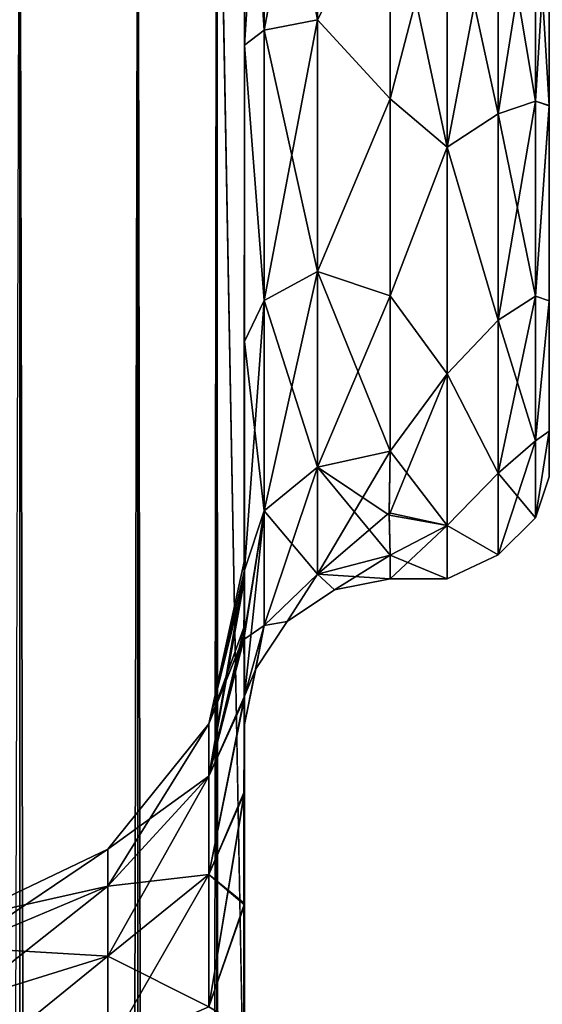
# Model space of a CAD drawing. Extents: x -23 to 470, y -1800 to 0.
# Tile 169 of 198: x 304 to 322, y -67 to -33. Entities that reach past the tile are written whole.
import ezdxf

# ---------------------------------------------------------------- set-up
doc = ezdxf.new("R2010")
doc.units = 0
doc.header["$LTSCALE"] = 66.825
for name, color, linetype in [('321', 7, 'CONTINUOUS'), ('325', 7, 'CONTINUOUS'), ('339', 7, 'CONTINUOUS'), ('343', 7, 'CONTINUOUS'), ('345', 7, 'CONTINUOUS'), ('347', 7, 'CONTINUOUS'), ('355', 7, 'CONTINUOUS'), ('356', 7, 'CONTINUOUS'), ('357', 7, 'CONTINUOUS'), ('358', 7, 'CONTINUOUS'), ('359', 7, 'CONTINUOUS'), ('363', 7, 'CONTINUOUS')]:
    doc.layers.add(name, color=color, linetype=linetype)

msp = doc.modelspace()

# ---------------------------------------------------------------- linework, layer by layer
at = {"layer": '321', "linetype": 'CONTINUOUS'}
for points in [[(311.55, -56.093, 33.614), (311.55, -53.608, 29.849), (311.55, -12.5, 33.5), (311.55, -56.093, 33.614)], [(311.55, -12.5, 33.5), (311.55, -53.608, 29.849), (311.55, -22.699, 28.507), (311.55, -12.5, 33.5)], [(311.55, -13.067, 36.36), (311.55, -56.093, 33.614), (311.55, -12.5, 33.5), (311.55, -13.067, 36.36)], [(311.55, -13.067, -36.36), (311.55, -12.5, -33.5), (311.55, -56.092, -33.612), (311.55, -13.067, -36.36)], [(311.55, -56.092, -33.612), (311.55, -12.5, -33.5), (311.55, -53.607, -29.847), (311.55, -56.092, -33.612)], [(311.55, -53.607, -29.847), (311.55, -12.5, -33.5), (311.55, -22.699, -28.507), (311.55, -53.607, -29.847)], [(311.55, -59.341, 36.739), (311.55, -56.093, 33.614), (311.55, -13.067, 36.36), (311.55, -59.341, 36.739)], [(311.55, -13.5, 37.234), (311.55, -59.341, 36.739), (311.55, -13.067, 36.36), (311.55, -13.5, 37.234)], [(311.55, -13.5, -37.234), (311.55, -13.067, -36.36), (311.55, -59.339, -36.738), (311.55, -13.5, -37.234)], [(311.55, -59.339, -36.738), (311.55, -13.067, -36.36), (311.55, -56.092, -33.612), (311.55, -59.339, -36.738)], [(311.55, -14.695, 38.801), (311.55, -59.341, 36.739), (311.55, -13.5, 37.234), (311.55, -14.695, 38.801)], [(311.55, -14.695, -38.801), (311.55, -13.5, -37.234), (311.55, -63.187, -39.073), (311.55, -14.695, -38.801)], [(311.55, -63.187, -39.073), (311.55, -13.5, -37.234), (311.55, -59.339, -36.738), (311.55, -63.187, -39.073)], [(311.55, -63.189, 39.074), (311.55, -59.341, 36.739), (311.55, -14.695, 38.801), (311.55, -63.189, 39.074)], [(311.55, -16.266, 40), (311.55, -63.189, 39.074), (311.55, -14.695, 38.801), (311.55, -16.266, 40)], [(311.55, -16.266, -40), (311.55, -14.695, -38.801), (311.55, -63.187, -39.073), (311.55, -16.266, -40)], [(311.55, -17.135, 40.431), (311.55, -63.189, 39.074), (311.55, -16.266, 40), (311.55, -17.135, 40.431)], [(311.55, -17.135, -40.431), (311.55, -16.266, -40), (311.55, -67.418, -40.517), (311.55, -17.135, -40.431)], [(311.55, -67.418, -40.517), (311.55, -16.266, -40), (311.55, -63.187, -39.073), (311.55, -67.418, -40.517)], [(311.55, -67.42, 40.518), (311.55, -63.189, 39.074), (311.55, -17.135, 40.431), (311.55, -67.42, 40.518)], [(311.55, -20, 41), (311.55, -67.42, 40.518), (311.55, -17.135, 40.431), (311.55, -20, 41)], [(311.55, -20, -41), (311.55, -17.135, -40.431), (311.55, -71.85, -41), (311.55, -20, -41)], [(311.55, -71.85, -41), (311.55, -17.135, -40.431), (311.55, -67.418, -40.517), (311.55, -71.85, -41)], [(311.55, -71.85, 41), (311.55, -67.42, 40.518), (311.55, -20, 41), (311.55, -71.85, 41)], [(311.55, -22.699, 28.507), (311.55, -53.608, 29.849), (311.55, -33.691, 28.436), (311.55, -22.699, 28.507)], [(311.55, -33.691, -28.436), (311.55, -53.607, -29.847), (311.55, -22.699, -28.507), (311.55, -33.691, -28.436)], [(311.55, -53.608, 29.849), (311.55, -52.011, 25.648), (311.55, -33.691, 28.436), (311.55, -53.608, 29.849)], [(311.55, -33.691, 28.436), (311.55, -52.011, 25.648), (311.55, -43.854, 24.276), (311.55, -33.691, 28.436)], [(311.55, -52.01, -25.647), (311.55, -53.607, -29.847), (311.55, -33.691, -28.436), (311.55, -52.01, -25.647)], [(311.55, -43.854, -24.276), (311.55, -52.01, -25.647), (311.55, -33.691, -28.436), (311.55, -43.854, -24.276)], [(311.55, -51.363, 21.214), (311.55, -51.704, 16.707), (311.55, -43.854, 24.276), (311.55, -51.363, 21.214)], [(311.55, -52.011, 25.648), (311.55, -51.363, 21.214), (311.55, -43.854, 24.276), (311.55, -52.011, 25.648)], [(311.55, -51.363, -21.214), (311.55, -52.01, -25.647), (311.55, -43.854, -24.276), (311.55, -51.363, -21.214)], [(311.55, -51.704, -16.707), (311.55, -51.363, -21.214), (311.55, -43.854, -24.276), (311.55, -51.704, -16.707)], [(311.55, -57.001, 0), (311.55, -56.02, 7.474), (311.55, -59.282, 4.306), (311.55, -57.001, 0)], [(311.55, -56.02, -7.474), (311.55, -57.001, 0), (311.55, -59.282, -4.305), (311.55, -56.02, -7.474)], [(311.55, -59.282, -4.305), (311.55, -57.001, 0), (311.55, -63.138, -1.95), (311.55, -59.282, -4.305)], [(311.55, -63.138, -1.95), (311.55, -57.001, 0), (311.55, -67.393, -0.489), (311.55, -63.138, -1.95)], [(311.55, -67.393, -0.489), (311.55, -57.001, 0), (311.55, -71.85), (311.55, -67.393, -0.489)], [(311.55, -71.85), (311.55, -57.001, 0), (311.55, -67.391, 0.489), (311.55, -71.85)], [(311.55, -67.391, 0.489), (311.55, -57.001, 0), (311.55, -63.137, 1.951), (311.55, -67.391, 0.489)], [(311.55, -63.137, 1.951), (311.55, -57.001, 0), (311.55, -59.282, 4.306), (311.55, -63.137, 1.951)]]:
    msp.add_3dface(points, dxfattribs=at)
at = {"layer": '325', "linetype": 'CONTINUOUS'}
for points in [[(316.55, -28, -24), (318.5, -28, -24), (318.5, -37.184, -22.173), (316.55, -28, -24)], [(318.5, -28, 24), (316.55, -28, 24), (316.55, -35.526, 22.79), (318.5, -28, 24)], [(318.5, -37.184, 22.173), (318.5, -28, 24), (316.55, -35.526, 22.79), (318.5, -37.184, 22.173)], [(316.55, -28, -24), (318.5, -37.184, -22.173), (316.55, -35.526, -22.79), (316.55, -28, -24)], [(316.55, -42.292, 19.28), (318.5, -37.184, 22.173), (316.55, -35.526, 22.79), (316.55, -42.292, 19.28)], [(316.55, -35.526, -22.79), (318.5, -37.184, -22.173), (316.55, -42.292, -19.28), (316.55, -35.526, -22.79)], [(318.5, -44.971, 16.971), (318.5, -37.184, 22.173), (316.55, -42.292, 19.28), (318.5, -44.971, 16.971)], [(318.5, -37.184, -22.173), (318.5, -44.971, -16.971), (316.55, -42.292, -19.28), (318.5, -37.184, -22.173)], [(316.55, -47.617, 13.826), (318.5, -44.971, 16.971), (316.55, -42.292, 19.28), (316.55, -47.617, 13.826)], [(316.55, -42.292, -19.28), (318.5, -44.971, -16.971), (316.55, -47.617, -13.826), (316.55, -42.292, -19.28)], [(318.5, -50.173, 9.184), (318.5, -44.971, 16.971), (316.516, -49.816, 10.003), (318.5, -50.173, 9.184)], [(316.516, -49.816, 10.003), (318.5, -44.971, 16.971), (316.55, -47.617, 13.826), (316.516, -49.816, 10.003)], [(318.5, -44.971, -16.971), (318.5, -50.173, -9.184), (316.55, -47.617, -13.826), (318.5, -44.971, -16.971)], [(316.55, -47.617, -13.826), (318.5, -50.173, -9.184), (316.516, -49.736, -10.175), (316.55, -47.617, -13.826)], [(316.516, -49.736, -10.175), (318.5, -50.173, -9.184), (316.55, -51.189, -6.186), (316.516, -49.736, -10.175)], [(316.55, -51.189, 6.186), (318.5, -50.173, 9.184), (316.516, -49.816, 10.003), (316.55, -51.189, 6.186)], [(318.5, -52, 0), (318.5, -50.173, 9.184), (316.55, -52, 0), (318.5, -52, 0)], [(316.55, -52, 0), (318.5, -50.173, 9.184), (316.55, -51.189, 6.186), (316.55, -52, 0)], [(318.5, -50.173, -9.184), (318.5, -52, 0), (316.55, -51.189, -6.186), (318.5, -50.173, -9.184)], [(316.55, -51.189, -6.186), (318.5, -52, 0), (316.55, -52, 0), (316.55, -51.189, -6.186)]]:
    msp.add_3dface(points, dxfattribs=at)
at = {"layer": '339', "linetype": 'CONTINUOUS'}
for points in [[(303.834, -1780, -52.548), (299.05, -1780, -53.5), (303.834, -20, -52.548), (303.834, -1780, -52.548)], [(307.889, -1780, -49.839), (303.834, -1780, -52.548), (307.889, -20, -49.839), (307.889, -1780, -49.839)], [(307.889, -20, -49.839), (303.834, -1780, -52.548), (303.834, -20, -52.548), (307.889, -20, -49.839)], [(310.598, -1780, -45.784), (307.889, -1780, -49.839), (310.598, -20, -45.784), (310.598, -1780, -45.784)], [(310.598, -20, -45.784), (307.889, -1780, -49.839), (307.889, -20, -49.839), (310.598, -20, -45.784)], [(311.55, -20, -41), (311.55, -71.85, -41), (310.598, -1780, -45.784), (311.55, -20, -41)], [(311.55, -20, -41), (310.598, -1780, -45.784), (310.598, -20, -45.784), (311.55, -20, -41)]]:
    msp.add_3dface(points, dxfattribs=at)
at = {"layer": '343', "linetype": 'CONTINUOUS'}
for points in [[(299.05, -20, 53.5), (303.834, -1780, 52.548), (303.834, -20, 52.548), (299.05, -20, 53.5)], [(303.834, -1780, 52.548), (307.889, -1780, 49.839), (303.834, -20, 52.548), (303.834, -1780, 52.548)], [(303.834, -20, 52.548), (307.889, -1780, 49.839), (307.889, -20, 49.839), (303.834, -20, 52.548)], [(307.889, -1780, 49.839), (310.598, -1780, 45.784), (307.889, -20, 49.839), (307.889, -1780, 49.839)], [(307.889, -20, 49.839), (310.598, -1780, 45.784), (310.598, -20, 45.784), (307.889, -20, 49.839)], [(311.55, -1780, 41), (311.55, -1728.15, 41), (310.598, -20, 45.784), (311.55, -1780, 41)], [(310.598, -1780, 45.784), (311.55, -1780, 41), (310.598, -20, 45.784), (310.598, -1780, 45.784)], [(311.55, -1728.15, 41), (311.55, -71.85, 41), (310.598, -20, 45.784), (311.55, -1728.15, 41)], [(311.55, -71.85, 41), (311.55, -20, 41), (310.598, -20, 45.784), (311.55, -71.85, 41)]]:
    msp.add_3dface(points, dxfattribs=at)
at = {"layer": '345', "linetype": 'CONTINUOUS'}
for points in [[(311.55, -52.01, -25.647), (311.55, -51.363, -21.214), (310.324, -56.978, -23.122), (311.55, -52.01, -25.647)], [(311.55, -51.363, -21.214), (311.55, -51.704, -16.707), (310.324, -56.978, -17.878), (311.55, -51.363, -21.214)], [(310.324, -56.978, -23.122), (311.55, -51.363, -21.214), (310.324, -56.978, -17.878), (310.324, -56.978, -23.122)], [(311.55, -51.704, -16.707), (311.526, -53.981, -12.162), (310.324, -56.978, -17.878), (311.55, -51.704, -16.707)], [(311.55, -53.607, -29.847), (311.55, -52.01, -25.647), (310.324, -58.772, -28.051), (311.55, -53.607, -29.847)], [(310.324, -58.772, -28.051), (311.55, -52.01, -25.647), (310.324, -56.978, -23.122), (310.324, -58.772, -28.051)], [(311.55, -56.092, -33.612), (311.55, -53.607, -29.847), (310.324, -58.772, -28.051), (311.55, -56.092, -33.612)], [(311.526, -53.981, -12.162), (311.55, -56.02, -7.474), (310.324, -58.772, -12.949), (311.526, -53.981, -12.162)], [(310.324, -56.978, -17.878), (311.526, -53.981, -12.162), (310.324, -58.772, -12.949), (310.324, -56.978, -17.878)], [(311.55, -56.02, -7.474), (311.55, -59.282, -4.305), (310.324, -62.143, -8.931), (311.55, -56.02, -7.474)], [(310.324, -58.772, -12.949), (311.55, -56.02, -7.474), (310.324, -62.143, -8.931), (310.324, -58.772, -12.949)], [(311.55, -59.339, -36.738), (311.55, -56.092, -33.612), (310.324, -62.143, -32.069), (311.55, -59.339, -36.738)], [(310.324, -62.143, -32.069), (311.55, -56.092, -33.612), (310.324, -58.772, -28.051), (310.324, -62.143, -32.069)], [(310.324, -58.772, -28.051), (310.324, -56.978, -23.122), (306.861, -62.548, -25.871), (310.324, -58.772, -28.051)], [(310.324, -56.978, -23.122), (310.324, -56.978, -17.878), (306.861, -61.272, -22.365), (310.324, -56.978, -23.122)], [(306.861, -62.548, -25.871), (310.324, -56.978, -23.122), (306.861, -61.272, -22.365), (306.861, -62.548, -25.871)], [(310.324, -56.978, -17.878), (310.324, -58.772, -12.949), (306.861, -61.272, -18.635), (310.324, -56.978, -17.878)], [(306.861, -61.272, -22.365), (310.324, -56.978, -17.878), (306.861, -61.272, -18.635), (306.861, -61.272, -22.365)], [(310.324, -62.143, -32.069), (310.324, -58.772, -28.051), (306.861, -64.946, -28.728), (310.324, -62.143, -32.069)], [(306.861, -64.946, -28.728), (310.324, -58.772, -28.051), (306.861, -62.548, -25.871), (306.861, -64.946, -28.728)], [(310.324, -58.772, -12.949), (310.324, -62.143, -8.931), (306.861, -62.548, -15.129), (310.324, -58.772, -12.949)], [(306.861, -61.272, -18.635), (310.324, -58.772, -12.949), (306.861, -62.548, -15.129), (306.861, -61.272, -18.635)], [(311.55, -59.282, -4.305), (311.55, -63.138, -1.95), (310.324, -62.143, -8.931), (311.55, -59.282, -4.305)], [(311.55, -63.187, -39.073), (311.55, -59.339, -36.738), (310.324, -66.685, -34.691), (311.55, -63.187, -39.073)], [(310.324, -66.685, -34.691), (311.55, -59.339, -36.738), (310.324, -62.143, -32.069), (310.324, -66.685, -34.691)], [(301.848, -63.659, -19.056), (301.848, -63.659, -21.944), (306.861, -61.272, -18.635), (301.848, -63.659, -19.056)], [(301.848, -63.659, -19.056), (306.861, -61.272, -18.635), (306.861, -62.548, -15.129), (301.848, -63.659, -19.056)], [(301.848, -63.659, -21.944), (301.848, -64.647, -24.659), (306.861, -61.272, -22.365), (301.848, -63.659, -21.944)], [(301.848, -63.659, -21.944), (306.861, -61.272, -22.365), (306.861, -61.272, -18.635), (301.848, -63.659, -21.944)], [(301.848, -64.647, -24.659), (306.861, -62.548, -25.871), (306.861, -61.272, -22.365), (301.848, -64.647, -24.659)], [(310.324, -66.685, -34.691), (310.324, -62.143, -32.069), (306.861, -68.176, -30.593), (310.324, -66.685, -34.691)], [(306.861, -68.176, -30.593), (310.324, -62.143, -32.069), (306.861, -64.946, -28.728), (306.861, -68.176, -30.593)], [(310.324, -62.143, -8.931), (310.324, -66.685, -6.309), (306.861, -64.946, -12.272), (310.324, -62.143, -8.931)], [(306.861, -62.548, -15.129), (310.324, -62.143, -8.931), (306.861, -64.946, -12.272), (306.861, -62.548, -15.129)], [(310.324, -62.143, -8.931), (311.55, -63.138, -1.95), (310.324, -66.685, -6.309), (310.324, -62.143, -8.931)], [(301.848, -64.647, -16.341), (301.848, -63.659, -19.056), (306.861, -62.548, -15.129), (301.848, -64.647, -16.341)], [(301.848, -64.647, -16.341), (306.861, -62.548, -15.129), (306.861, -64.946, -12.272), (301.848, -64.647, -16.341)], [(301.848, -64.647, -24.659), (301.848, -66.504, -26.871), (306.861, -62.548, -25.871), (301.848, -64.647, -24.659)], [(301.848, -66.504, -26.871), (306.861, -64.946, -28.728), (306.861, -62.548, -25.871), (301.848, -66.504, -26.871)], [(311.55, -63.138, -1.95), (311.55, -67.393, -0.489), (310.324, -66.685, -6.309), (311.55, -63.138, -1.95)], [(311.55, -67.418, -40.517), (311.55, -63.187, -39.073), (310.324, -66.685, -34.691), (311.55, -67.418, -40.517)], [(301.848, -66.504, -14.129), (301.848, -64.647, -16.341), (306.861, -64.946, -12.272), (301.848, -66.504, -14.129)], [(301.848, -66.504, -14.129), (306.861, -64.946, -12.272), (306.861, -68.176, -10.407), (301.848, -66.504, -14.129)], [(301.848, -66.504, -26.871), (301.848, -69.005, -28.316), (306.861, -64.946, -28.728), (301.848, -66.504, -26.871)], [(301.848, -69.005, -28.316), (306.861, -68.176, -30.593), (306.861, -64.946, -28.728), (301.848, -69.005, -28.316)], [(306.861, -64.946, -12.272), (310.324, -66.685, -6.309), (306.861, -68.176, -10.407), (306.861, -64.946, -12.272)], [(301.848, -69.005, -12.684), (301.848, -66.504, -14.129), (306.861, -68.176, -10.407), (301.848, -69.005, -12.684)]]:
    msp.add_3dface(points, dxfattribs=at)
at = {"layer": '347', "linetype": 'CONTINUOUS'}
for points in [[(311.55, -51.704, 16.707), (311.55, -51.363, 21.214), (310.324, -56.978, 17.878), (311.55, -51.704, 16.707)], [(311.55, -51.363, 21.214), (311.55, -52.011, 25.648), (310.324, -56.978, 23.122), (311.55, -51.363, 21.214)], [(310.324, -56.978, 17.878), (311.55, -51.363, 21.214), (310.324, -56.978, 23.122), (310.324, -56.978, 17.878)], [(311.525, -54.081, 11.953), (311.55, -51.704, 16.707), (310.324, -58.772, 12.949), (311.525, -54.081, 11.953)], [(310.324, -58.772, 12.949), (311.55, -51.704, 16.707), (310.324, -56.978, 17.878), (310.324, -58.772, 12.949)], [(311.55, -52.011, 25.648), (311.55, -53.608, 29.849), (310.324, -56.978, 23.122), (311.55, -52.011, 25.648)], [(311.55, -53.608, 29.849), (311.55, -56.093, 33.614), (310.324, -58.772, 28.051), (311.55, -53.608, 29.849)], [(310.324, -56.978, 23.122), (311.55, -53.608, 29.849), (310.324, -58.772, 28.051), (310.324, -56.978, 23.122)], [(311.55, -56.02, 7.474), (311.525, -54.081, 11.953), (310.324, -58.772, 12.949), (311.55, -56.02, 7.474)], [(311.55, -59.282, 4.306), (311.55, -56.02, 7.474), (310.324, -62.143, 8.931), (311.55, -59.282, 4.306)], [(310.324, -62.143, 8.931), (311.55, -56.02, 7.474), (310.324, -58.772, 12.949), (310.324, -62.143, 8.931)], [(311.55, -56.093, 33.614), (311.55, -59.341, 36.739), (310.324, -62.143, 32.069), (311.55, -56.093, 33.614)], [(310.324, -58.772, 28.051), (311.55, -56.093, 33.614), (310.324, -62.143, 32.069), (310.324, -58.772, 28.051)], [(310.324, -58.772, 12.949), (310.324, -56.978, 17.878), (306.861, -62.548, 15.129), (310.324, -58.772, 12.949)], [(310.324, -56.978, 17.878), (310.324, -56.978, 23.122), (306.861, -61.272, 18.635), (310.324, -56.978, 17.878)], [(306.861, -62.548, 15.129), (310.324, -56.978, 17.878), (306.861, -61.272, 18.635), (306.861, -62.548, 15.129)], [(310.324, -56.978, 23.122), (310.324, -58.772, 28.051), (306.861, -61.272, 22.365), (310.324, -56.978, 23.122)], [(306.861, -61.272, 18.635), (310.324, -56.978, 23.122), (306.861, -61.272, 22.365), (306.861, -61.272, 18.635)], [(310.324, -62.143, 8.931), (310.324, -58.772, 12.949), (306.861, -64.946, 12.272), (310.324, -62.143, 8.931)], [(306.861, -64.946, 12.272), (310.324, -58.772, 12.949), (306.861, -62.548, 15.129), (306.861, -64.946, 12.272)], [(310.324, -58.772, 28.051), (310.324, -62.143, 32.069), (306.861, -62.548, 25.871), (310.324, -58.772, 28.051)], [(306.861, -61.272, 22.365), (310.324, -58.772, 28.051), (306.861, -62.548, 25.871), (306.861, -61.272, 22.365)], [(311.55, -63.137, 1.951), (311.55, -59.282, 4.306), (310.324, -66.685, 6.309), (311.55, -63.137, 1.951)], [(310.324, -66.685, 6.309), (311.55, -59.282, 4.306), (310.324, -62.143, 8.931), (310.324, -66.685, 6.309)], [(311.55, -59.341, 36.739), (311.55, -63.189, 39.074), (310.324, -62.143, 32.069), (311.55, -59.341, 36.739)], [(301.848, -63.659, 21.944), (301.848, -63.659, 19.056), (306.861, -61.272, 22.365), (301.848, -63.659, 21.944)], [(301.848, -63.659, 21.944), (306.861, -61.272, 22.365), (306.861, -62.548, 25.871), (301.848, -63.659, 21.944)], [(301.848, -63.659, 19.056), (301.848, -64.647, 16.341), (306.861, -61.272, 18.635), (301.848, -63.659, 19.056)], [(301.848, -63.659, 19.056), (306.861, -61.272, 18.635), (306.861, -61.272, 22.365), (301.848, -63.659, 19.056)], [(301.848, -64.647, 16.341), (306.861, -62.548, 15.129), (306.861, -61.272, 18.635), (301.848, -64.647, 16.341)], [(310.324, -66.685, 6.309), (310.324, -62.143, 8.931), (306.861, -68.176, 10.407), (310.324, -66.685, 6.309)], [(306.861, -68.176, 10.407), (310.324, -62.143, 8.931), (306.861, -64.946, 12.272), (306.861, -68.176, 10.407)], [(310.324, -62.143, 32.069), (310.324, -66.685, 34.691), (306.861, -64.946, 28.728), (310.324, -62.143, 32.069)], [(306.861, -62.548, 25.871), (310.324, -62.143, 32.069), (306.861, -64.946, 28.728), (306.861, -62.548, 25.871)], [(310.324, -62.143, 32.069), (311.55, -63.189, 39.074), (310.324, -66.685, 34.691), (310.324, -62.143, 32.069)], [(301.848, -64.647, 24.659), (301.848, -63.659, 21.944), (306.861, -62.548, 25.871), (301.848, -64.647, 24.659)], [(301.848, -64.647, 24.659), (306.861, -62.548, 25.871), (306.861, -64.946, 28.728), (301.848, -64.647, 24.659)], [(301.848, -64.647, 16.341), (301.848, -66.504, 14.129), (306.861, -62.548, 15.129), (301.848, -64.647, 16.341)], [(301.848, -66.504, 14.129), (306.861, -64.946, 12.272), (306.861, -62.548, 15.129), (301.848, -66.504, 14.129)], [(311.55, -67.391, 0.489), (311.55, -63.137, 1.951), (310.324, -66.685, 6.309), (311.55, -67.391, 0.489)], [(311.55, -63.189, 39.074), (311.55, -67.42, 40.518), (310.324, -66.685, 34.691), (311.55, -63.189, 39.074)], [(301.848, -66.504, 26.871), (301.848, -64.647, 24.659), (306.861, -64.946, 28.728), (301.848, -66.504, 26.871)], [(301.848, -66.504, 26.871), (306.861, -64.946, 28.728), (306.861, -68.176, 30.593), (301.848, -66.504, 26.871)], [(301.848, -66.504, 14.129), (301.848, -69.005, 12.684), (306.861, -64.946, 12.272), (301.848, -66.504, 14.129)], [(301.848, -69.005, 12.684), (306.861, -68.176, 10.407), (306.861, -64.946, 12.272), (301.848, -69.005, 12.684)], [(306.861, -64.946, 28.728), (310.324, -66.685, 34.691), (306.861, -68.176, 30.593), (306.861, -64.946, 28.728)], [(301.848, -69.005, 28.316), (301.848, -66.504, 26.871), (306.861, -68.176, 30.593), (301.848, -69.005, 28.316)]]:
    msp.add_3dface(points, dxfattribs=at)
at = {"layer": '355', "linetype": 'CONTINUOUS'}
for points in [[(311.55, -33.691, -28.436), (311.55, -22.699, -28.507), (312.219, -33.173, -25.991), (311.55, -33.691, -28.436)], [(312.219, -33.173, -25.991), (311.55, -22.699, -28.507), (312.22, -23.159, -26.055), (312.219, -33.173, -25.991)], [(312.219, -33.173, -25.991), (312.22, -23.159, -26.055), (314.051, -32.816, -24.195), (312.219, -33.173, -25.991)], [(314.051, -32.816, -24.195), (312.22, -23.159, -26.055), (314.052, -23.494, -24.254), (314.051, -32.816, -24.195)], [(316.55, -28, -24), (314.051, -32.816, -24.195), (314.052, -23.494, -24.254), (316.55, -28, -24)], [(316.55, -28, -24), (316.55, -35.526, -22.79), (314.051, -32.816, -24.195), (316.55, -28, -24)], [(314.051, -41.451, -20.68), (312.219, -33.173, -25.991), (314.051, -32.816, -24.195), (314.051, -41.451, -20.68)], [(316.55, -35.526, -22.79), (314.051, -41.451, -20.68), (314.051, -32.816, -24.195), (316.55, -35.526, -22.79)], [(312.219, -42.449, -22.216), (311.55, -33.691, -28.436), (312.219, -33.173, -25.991), (312.219, -42.449, -22.216)], [(312.219, -42.449, -22.216), (312.219, -33.173, -25.991), (314.051, -41.451, -20.68), (312.219, -42.449, -22.216)], [(311.55, -43.854, -24.276), (311.55, -33.691, -28.436), (312.219, -42.449, -22.216), (311.55, -43.854, -24.276)], [(316.55, -35.526, -22.79), (316.55, -42.292, -19.28), (314.051, -41.451, -20.68), (316.55, -35.526, -22.79)], [(314.05, -48.165, -14.212), (312.219, -42.449, -22.216), (314.051, -41.451, -20.68), (314.05, -48.165, -14.212)], [(316.55, -47.617, -13.826), (314.05, -48.165, -14.212), (314.051, -41.451, -20.68), (316.55, -47.617, -13.826)], [(316.55, -42.292, -19.28), (316.55, -47.617, -13.826), (314.051, -41.451, -20.68), (316.55, -42.292, -19.28)], [(312.219, -49.662, -15.268), (311.55, -43.854, -24.276), (312.219, -42.449, -22.216), (312.219, -49.662, -15.268)], [(314.05, -48.165, -14.212), (312.219, -49.662, -15.268), (312.219, -42.449, -22.216), (314.05, -48.165, -14.212)], [(311.55, -51.704, -16.707), (311.55, -43.854, -24.276), (312.219, -49.662, -15.268), (311.55, -51.704, -16.707)]]:
    msp.add_3dface(points, dxfattribs=at)
at = {"layer": '356', "linetype": 'CONTINUOUS'}
for points in [[(316.55, -47.617, -13.826), (316.516, -49.736, -10.175), (314.05, -51.836, -6.358), (316.55, -47.617, -13.826)], [(316.55, -47.617, -13.826), (314.05, -51.836, -6.358), (314.05, -48.165, -14.212), (316.55, -47.617, -13.826)], [(314.05, -48.165, -14.212), (312.22, -53.605, -6.83), (312.219, -49.662, -15.268), (314.05, -48.165, -14.212)], [(314.05, -51.836, -6.358), (312.22, -53.605, -6.83), (314.05, -48.165, -14.212), (314.05, -51.836, -6.358)], [(311.55, -56.02, -7.474), (311.526, -53.981, -12.162), (312.219, -49.662, -15.268), (311.55, -56.02, -7.474)], [(311.526, -53.981, -12.162), (311.55, -51.704, -16.707), (312.219, -49.662, -15.268), (311.526, -53.981, -12.162)], [(312.22, -53.605, -6.83), (311.55, -56.02, -7.474), (312.219, -49.662, -15.268), (312.22, -53.605, -6.83)], [(316.516, -49.736, -10.175), (316.55, -51.189, -6.186), (314.05, -51.836, -6.358), (316.516, -49.736, -10.175)]]:
    msp.add_3dface(points, dxfattribs=at)
at = {"layer": '357', "linetype": 'CONTINUOUS'}
for points in [[(316.55, -51.189, -6.186), (314.637, -52.381, 0), (314.05, -51.836, -6.358), (316.55, -51.189, -6.186)], [(316.55, -52, 0), (316.55, -51.189, 6.186), (314.05, -51.836, 6.358), (316.55, -52, 0)], [(316.55, -51.189, -6.186), (316.55, -52, 0), (314.637, -52.381, 0), (316.55, -51.189, -6.186)], [(314.05, -51.836, 6.358), (312.22, -53.605, 6.83), (313.014, -53.464, 0), (314.05, -51.836, 6.358)], [(314.05, -51.836, -6.358), (313.014, -53.464, 0), (312.22, -53.605, -6.83), (314.05, -51.836, -6.358)], [(314.637, -52.381, 0), (314.05, -51.836, 6.358), (313.014, -53.464, 0), (314.637, -52.381, 0)], [(314.637, -52.381, 0), (313.014, -53.464, 0), (314.05, -51.836, -6.358), (314.637, -52.381, 0)], [(316.55, -52, 0), (314.05, -51.836, 6.358), (314.637, -52.381, 0), (316.55, -52, 0)], [(312.22, -53.605, 6.83), (311.55, -56.02, 7.474), (311.931, -55.087, 0), (312.22, -53.605, 6.83)], [(311.55, -57.001, 0), (311.55, -56.02, -7.474), (312.22, -53.605, -6.83), (311.55, -57.001, 0)], [(311.931, -55.087, 0), (311.55, -57.001, 0), (312.22, -53.605, -6.83), (311.931, -55.087, 0)], [(313.014, -53.464, 0), (312.22, -53.605, 6.83), (311.931, -55.087, 0), (313.014, -53.464, 0)], [(313.014, -53.464, 0), (311.931, -55.087, 0), (312.22, -53.605, -6.83), (313.014, -53.464, 0)], [(311.55, -56.02, 7.474), (311.55, -57.001, 0), (311.931, -55.087, 0), (311.55, -56.02, 7.474)]]:
    msp.add_3dface(points, dxfattribs=at)
at = {"layer": '358', "linetype": 'CONTINUOUS'}
for points in [[(316.516, -49.816, 10.003), (316.55, -47.617, 13.826), (314.05, -48.165, 14.212), (316.516, -49.816, 10.003)], [(314.05, -48.165, 14.212), (312.219, -49.662, 15.268), (314.05, -51.836, 6.358), (314.05, -48.165, 14.212)], [(316.55, -51.189, 6.186), (316.516, -49.816, 10.003), (314.05, -48.165, 14.212), (316.55, -51.189, 6.186)], [(316.55, -51.189, 6.186), (314.05, -48.165, 14.212), (314.05, -51.836, 6.358), (316.55, -51.189, 6.186)], [(311.55, -51.704, 16.707), (311.525, -54.081, 11.953), (312.219, -49.662, 15.268), (311.55, -51.704, 16.707)], [(312.219, -49.662, 15.268), (311.525, -54.081, 11.953), (312.22, -53.605, 6.83), (312.219, -49.662, 15.268)], [(314.05, -51.836, 6.358), (312.219, -49.662, 15.268), (312.22, -53.605, 6.83), (314.05, -51.836, 6.358)], [(311.525, -54.081, 11.953), (311.55, -56.02, 7.474), (312.22, -53.605, 6.83), (311.525, -54.081, 11.953)]]:
    msp.add_3dface(points, dxfattribs=at)
at = {"layer": '359', "linetype": 'CONTINUOUS'}
for points in [[(311.55, -22.699, 28.507), (311.55, -33.691, 28.436), (312.22, -23.159, 26.055), (311.55, -22.699, 28.507)], [(312.22, -23.159, 26.055), (311.55, -33.691, 28.436), (312.219, -33.173, 25.991), (312.22, -23.159, 26.055)], [(312.22, -23.159, 26.055), (312.219, -33.173, 25.991), (314.052, -23.494, 24.254), (312.22, -23.159, 26.055)], [(314.052, -23.494, 24.254), (312.219, -33.173, 25.991), (314.051, -32.816, 24.195), (314.052, -23.494, 24.254)], [(316.55, -28, 24), (314.052, -23.494, 24.254), (314.051, -32.816, 24.195), (316.55, -28, 24)], [(316.55, -35.526, 22.79), (316.55, -28, 24), (314.051, -32.816, 24.195), (316.55, -35.526, 22.79)], [(312.219, -33.173, 25.991), (312.219, -42.449, 22.216), (314.051, -32.816, 24.195), (312.219, -33.173, 25.991)], [(314.051, -32.816, 24.195), (312.219, -42.449, 22.216), (314.051, -41.451, 20.68), (314.051, -32.816, 24.195)], [(316.55, -35.526, 22.79), (314.051, -32.816, 24.195), (314.051, -41.451, 20.68), (316.55, -35.526, 22.79)], [(312.219, -33.173, 25.991), (311.55, -33.691, 28.436), (312.219, -42.449, 22.216), (312.219, -33.173, 25.991)], [(311.55, -33.691, 28.436), (311.55, -43.854, 24.276), (312.219, -42.449, 22.216), (311.55, -33.691, 28.436)], [(316.55, -42.292, 19.28), (316.55, -35.526, 22.79), (314.051, -41.451, 20.68), (316.55, -42.292, 19.28)], [(312.219, -42.449, 22.216), (312.219, -49.662, 15.268), (314.051, -41.451, 20.68), (312.219, -42.449, 22.216)], [(314.051, -41.451, 20.68), (312.219, -49.662, 15.268), (314.05, -48.165, 14.212), (314.051, -41.451, 20.68)], [(316.55, -42.292, 19.28), (314.051, -41.451, 20.68), (314.05, -48.165, 14.212), (316.55, -42.292, 19.28)], [(311.55, -43.854, 24.276), (311.55, -51.704, 16.707), (312.219, -42.449, 22.216), (311.55, -43.854, 24.276)], [(312.219, -42.449, 22.216), (311.55, -51.704, 16.707), (312.219, -49.662, 15.268), (312.219, -42.449, 22.216)], [(316.55, -47.617, 13.826), (316.55, -42.292, 19.28), (314.05, -48.165, 14.212), (316.55, -47.617, 13.826)]]:
    msp.add_3dface(points, dxfattribs=at)
at = {"layer": '363', "linetype": 'CONTINUOUS'}
for points in [[(318.5, -37.184, -22.173), (318.5, -28, -24), (320.25, -36.048, -22.112), (318.5, -37.184, -22.173)], [(318.5, -28, -24), (320.25, -28, -23.531), (320.25, -36.048, -22.112), (318.5, -28, -24)], [(318.5, -28, 24), (318.5, -37.184, 22.173), (320.25, -28, 23.531), (318.5, -28, 24)], [(318.5, -37.184, 22.173), (320.25, -36.048, 22.112), (320.25, -28, 23.531), (318.5, -37.184, 22.173)], [(321.532, -28, -22.248), (321.532, -35.609, -20.907), (320.25, -28, -23.531), (321.532, -28, -22.248)], [(320.25, -28, -23.531), (321.532, -35.609, -20.907), (320.25, -36.048, -22.112), (320.25, -28, -23.531)], [(321.532, -35.609, 20.907), (321.532, -28, 22.248), (320.25, -36.048, 22.112), (321.532, -35.609, 20.907)], [(320.25, -36.048, 22.112), (321.532, -28, 22.248), (320.25, -28, 23.531), (320.25, -36.048, 22.112)], [(322, -35.766, 18.966), (322, -28, 20.5), (321.532, -35.609, 20.907), (322, -35.766, 18.966)], [(321.532, -35.609, 20.907), (322, -28, 20.5), (321.532, -28, 22.248), (321.532, -35.609, 20.907)], [(322, -28, -20.5), (322, -35.765, -18.966), (321.532, -28, -22.248), (322, -28, -20.5)], [(321.532, -28, -22.248), (322, -35.765, -18.966), (321.532, -35.609, -20.907), (321.532, -28, -22.248)], [(321.532, -35.609, -20.907), (321.532, -42.301, -17.043), (320.25, -36.048, -22.112), (321.532, -35.609, -20.907)], [(321.532, -42.301, 17.043), (321.532, -35.609, 20.907), (320.25, -43.125, 18.026), (321.532, -42.301, 17.043)], [(320.25, -43.125, 18.026), (321.532, -35.609, 20.907), (320.25, -36.048, 22.112), (320.25, -43.125, 18.026)], [(321.532, -35.609, -20.907), (322, -35.765, -18.966), (321.532, -42.301, -17.043), (321.532, -35.609, -20.907)], [(321.532, -42.301, 17.043), (322, -35.766, 18.966), (321.532, -35.609, 20.907), (321.532, -42.301, 17.043)], [(322, -35.765, -18.966), (322, -42.464, -14.522), (321.532, -42.301, -17.043), (322, -35.765, -18.966)], [(322, -42.464, 14.522), (322, -35.766, 18.966), (321.532, -42.301, 17.043), (322, -42.464, 14.522)], [(318.5, -37.184, 22.173), (320.25, -43.125, 18.026), (320.25, -36.048, 22.112), (318.5, -37.184, 22.173)], [(318.5, -37.184, -22.173), (320.25, -36.048, -22.112), (320.25, -43.125, -18.026), (318.5, -37.184, -22.173)], [(320.25, -36.048, -22.112), (321.532, -42.301, -17.043), (320.25, -43.125, -18.026), (320.25, -36.048, -22.112)], [(318.5, -37.184, 22.173), (318.5, -44.971, 16.971), (320.25, -43.125, 18.026), (318.5, -37.184, 22.173)], [(318.5, -44.971, -16.971), (318.5, -37.184, -22.173), (320.25, -43.125, -18.026), (318.5, -44.971, -16.971)], [(321.532, -42.301, -17.043), (321.532, -47.268, -11.124), (320.25, -43.125, -18.026), (321.532, -42.301, -17.043)], [(321.532, -47.268, 11.124), (321.532, -42.301, 17.043), (320.25, -48.379, 11.766), (321.532, -47.268, 11.124)], [(320.25, -48.379, 11.766), (321.532, -42.301, 17.043), (320.25, -43.125, 18.026), (320.25, -48.379, 11.766)], [(321.532, -42.301, -17.043), (322, -42.464, -14.522), (321.532, -47.268, -11.124), (321.532, -42.301, -17.043)], [(321.532, -47.268, 11.124), (322, -42.464, 14.522), (321.532, -42.301, 17.043), (321.532, -47.268, 11.124)], [(322, -42.464, -14.522), (322, -46.933, -7.854), (321.532, -47.268, -11.124), (322, -42.464, -14.522)], [(322, -46.932, 7.855), (322, -42.464, 14.522), (321.532, -47.268, 11.124), (322, -46.932, 7.855)], [(318.5, -44.971, 16.971), (320.25, -48.379, 11.766), (320.25, -43.125, 18.026), (318.5, -44.971, 16.971)], [(318.5, -44.971, -16.971), (320.25, -43.125, -18.026), (320.25, -48.379, -11.766), (318.5, -44.971, -16.971)], [(320.25, -43.125, -18.026), (321.532, -47.268, -11.124), (320.25, -48.379, -11.766), (320.25, -43.125, -18.026)], [(318.5, -44.971, 16.971), (318.5, -50.173, 9.184), (320.25, -48.379, 11.766), (318.5, -44.971, 16.971)], [(318.5, -50.173, -9.184), (318.5, -44.971, -16.971), (320.25, -48.379, -11.766), (318.5, -50.173, -9.184)], [(322, -48.5, 0), (322, -46.932, 7.855), (321.532, -49.91, 3.863), (322, -48.5, 0)], [(321.532, -49.91, 3.863), (322, -46.932, 7.855), (321.532, -47.268, 11.124), (321.532, -49.91, 3.863)], [(322, -46.933, -7.854), (322, -48.5, 0), (321.532, -49.91, -3.863), (322, -46.933, -7.854)], [(321.532, -47.268, -11.124), (322, -46.933, -7.854), (321.532, -49.91, -3.863), (321.532, -47.268, -11.124)], [(321.532, -47.268, -11.124), (321.532, -49.91, -3.863), (320.25, -48.379, -11.766), (321.532, -47.268, -11.124)], [(321.532, -49.91, 3.863), (321.532, -47.268, 11.124), (320.25, -51.174, 4.086), (321.532, -49.91, 3.863)], [(320.25, -51.174, 4.086), (321.532, -47.268, 11.124), (320.25, -48.379, 11.766), (320.25, -51.174, 4.086)], [(318.5, -50.173, 9.184), (320.25, -51.174, 4.086), (320.25, -48.379, 11.766), (318.5, -50.173, 9.184)], [(318.5, -50.173, -9.184), (320.25, -48.379, -11.766), (320.25, -51.174, -4.086), (318.5, -50.173, -9.184)], [(320.25, -48.379, -11.766), (321.532, -49.91, -3.863), (320.25, -51.174, -4.086), (320.25, -48.379, -11.766)], [(321.532, -49.91, -3.863), (322, -48.5, 0), (321.532, -49.91, 3.863), (321.532, -49.91, -3.863)], [(321.532, -49.91, -3.863), (321.532, -49.91, 3.863), (320.25, -51.174, -4.086), (321.532, -49.91, -3.863)], [(320.25, -51.174, -4.086), (321.532, -49.91, 3.863), (320.25, -51.174, 4.086), (320.25, -51.174, -4.086)], [(318.5, -50.173, 9.184), (318.5, -52, 0), (320.25, -51.174, 4.086), (318.5, -50.173, 9.184)], [(318.5, -52, 0), (318.5, -50.173, -9.184), (320.25, -51.174, -4.086), (318.5, -52, 0)], [(318.5, -52, 0), (320.25, -51.174, -4.086), (320.25, -51.174, 4.086), (318.5, -52, 0)]]:
    msp.add_3dface(points, dxfattribs=at)

doc.saveas('drawing.dxf')
